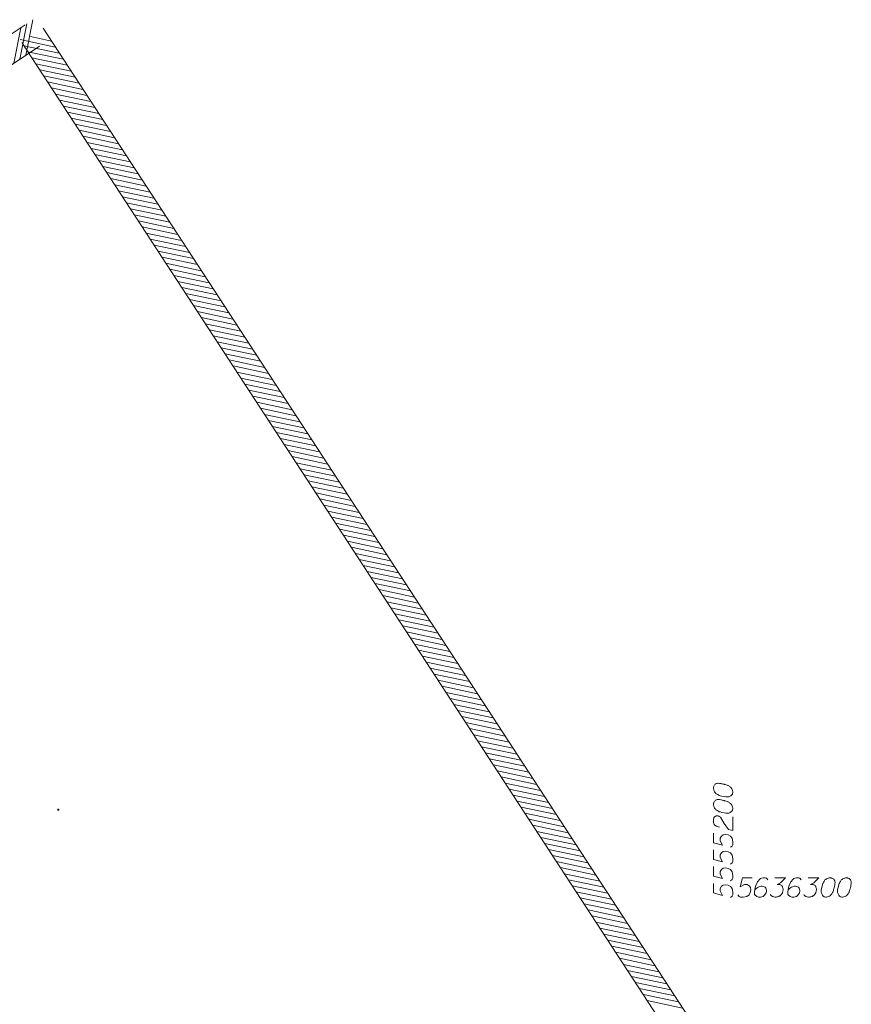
# Model space of a CAD drawing. Header units: millimetres. Extents: x 460 to 2266, y 622 to 2169.
# Tile 17 of 95: x 1877 to 1909, y 1949 to 1987. Entities that reach past the tile are written whole.
import ezdxf

# ---------------------------------------------------------------- set-up
doc = ezdxf.new("R2010")
doc.units = ezdxf.units.MM
doc.layers.add('#zakres', color=7, linetype='Continuous', lineweight=18)
doc.layers.add('#zmodyfikowane', color=7, linetype='Continuous', lineweight=18)

msp = doc.modelspace()

# ---------------------------------------------------------------- hatches: boundary and pattern name
at = {"layer": '#zmodyfikowane', "linetype": 'Continuous', "lineweight": 18}
h = msp.add_hatch(color=7, dxfattribs=at)
edge = h.paths.add_edge_path()
edge.add_arc((1878.565, 1956.837), 0.045, 0, 360)

# ---------------------------------------------------------------- linework, layer by layer
at = {"layer": '#zakres', "color": 134, "linetype": 'Continuous', "lineweight": 18}
for p, q in [((1877.312, 1986.113), (1877.585, 1987.486)), ((1877.287, 1987.293), (1834.589, 1958.732)), ((1876.847, 1985.801), (1877.119, 1987.175)), ((1877.08, 1985.957), (1877.352, 1987.33)), ((1905.963, 1944.285), (1877.984, 1987.151)), ((1877.081, 1986.712), (1878.451, 1986.425)), ((1877.491, 1986.829), (1878.298, 1986.659)), ((1877.843, 1986.462), (1835.145, 1957.901)), ((1905.125, 1943.739), (1877.146, 1986.604)), ((1877.234, 1986.478), (1878.604, 1986.19)), ((1877.387, 1986.244), (1878.758, 1985.956)), ((1877.54, 1986.009), (1878.911, 1985.721)), ((1877.694, 1985.775), (1879.064, 1985.487)), ((1877.847, 1985.54), (1879.217, 1985.252)), ((1878, 1985.306), (1879.37, 1985.018)), ((1878.153, 1985.071), (1879.523, 1984.783)), ((1878.306, 1984.837), (1879.676, 1984.549)), ((1878.459, 1984.602), (1879.829, 1984.314)), ((1878.612, 1984.368), (1879.982, 1984.08)), ((1878.765, 1984.133), (1880.135, 1983.845)), ((1878.918, 1983.899), (1880.288, 1983.611)), ((1879.071, 1983.664), (1880.441, 1983.376)), ((1879.224, 1983.43), (1880.594, 1983.142)), ((1879.377, 1983.195), (1880.747, 1982.908)), ((1879.53, 1982.961), (1880.9, 1982.673)), ((1879.683, 1982.726), (1881.053, 1982.439)), ((1879.836, 1982.492), (1881.206, 1982.204)), ((1879.989, 1982.257), (1881.359, 1981.97)), ((1880.142, 1982.023), (1881.512, 1981.735)), ((1880.295, 1981.789), (1881.665, 1981.501)), ((1880.448, 1981.554), (1881.818, 1981.266)), ((1880.601, 1981.32), (1881.971, 1981.032)), ((1880.754, 1981.085), (1882.125, 1980.797)), ((1880.907, 1980.851), (1882.278, 1980.563)), ((1881.061, 1980.616), (1882.431, 1980.328)), ((1881.214, 1980.382), (1882.584, 1980.094)), ((1881.367, 1980.147), (1882.737, 1979.859)), ((1881.52, 1979.913), (1882.89, 1979.625)), ((1881.673, 1979.678), (1883.043, 1979.39)), ((1881.826, 1979.444), (1883.196, 1979.156)), ((1881.979, 1979.209), (1883.349, 1978.921)), ((1882.132, 1978.975), (1883.502, 1978.687)), ((1882.285, 1978.74), (1883.655, 1978.453)), ((1882.438, 1978.506), (1883.808, 1978.218)), ((1882.591, 1978.271), (1883.961, 1977.984)), ((1882.744, 1978.037), (1884.114, 1977.749)), ((1882.897, 1977.803), (1884.267, 1977.515)), ((1883.05, 1977.568), (1884.42, 1977.28)), ((1883.203, 1977.334), (1884.573, 1977.046)), ((1883.356, 1977.099), (1884.726, 1976.811)), ((1883.509, 1976.865), (1884.879, 1976.577)), ((1883.662, 1976.63), (1885.032, 1976.342)), ((1883.815, 1976.396), (1885.185, 1976.108)), ((1883.968, 1976.161), (1885.338, 1975.873)), ((1884.121, 1975.927), (1885.492, 1975.639)), ((1884.274, 1975.692), (1885.645, 1975.404)), ((1884.428, 1975.458), (1885.798, 1975.17)), ((1884.581, 1975.223), (1885.951, 1974.935)), ((1884.734, 1974.989), (1886.104, 1974.701)), ((1884.887, 1974.754), (1886.257, 1974.467)), ((1885.04, 1974.52), (1886.41, 1974.232)), ((1885.193, 1974.285), (1886.563, 1973.998)), ((1885.346, 1974.051), (1886.716, 1973.763)), ((1885.499, 1973.817), (1886.869, 1973.529)), ((1885.652, 1973.582), (1887.022, 1973.294)), ((1885.805, 1973.348), (1887.175, 1973.06)), ((1885.958, 1973.113), (1887.328, 1972.825)), ((1886.111, 1972.879), (1887.481, 1972.591)), ((1886.264, 1972.644), (1887.634, 1972.356)), ((1886.417, 1972.41), (1887.787, 1972.122)), ((1886.57, 1972.175), (1887.94, 1971.887)), ((1886.723, 1971.941), (1888.093, 1971.653)), ((1886.876, 1971.706), (1888.246, 1971.418)), ((1887.029, 1971.472), (1888.399, 1971.184)), ((1887.182, 1971.237), (1888.552, 1970.949)), ((1887.335, 1971.003), (1888.705, 1970.715)), ((1887.488, 1970.768), (1888.859, 1970.48)), ((1887.641, 1970.534), (1889.012, 1970.246)), ((1887.795, 1970.299), (1889.165, 1970.012)), ((1887.948, 1970.065), (1889.318, 1969.777)), ((1888.101, 1969.83), (1889.471, 1969.543)), ((1888.254, 1969.596), (1889.624, 1969.308)), ((1888.407, 1969.362), (1889.777, 1969.074)), ((1888.56, 1969.127), (1889.93, 1968.839)), ((1888.713, 1968.893), (1890.083, 1968.605)), ((1888.866, 1968.658), (1890.236, 1968.37)), ((1889.019, 1968.424), (1890.389, 1968.136)), ((1889.172, 1968.189), (1890.542, 1967.901)), ((1889.325, 1967.955), (1890.695, 1967.667)), ((1889.478, 1967.72), (1890.848, 1967.432)), ((1889.631, 1967.486), (1891.001, 1967.198)), ((1889.784, 1967.251), (1891.154, 1966.963)), ((1889.937, 1967.017), (1891.307, 1966.729)), ((1890.09, 1966.782), (1891.46, 1966.494)), ((1890.243, 1966.548), (1891.613, 1966.26)), ((1890.396, 1966.313), (1891.766, 1966.026)), ((1890.549, 1966.079), (1891.919, 1965.791)), ((1890.702, 1965.844), (1892.072, 1965.557)), ((1890.855, 1965.61), (1892.226, 1965.322)), ((1891.009, 1965.376), (1892.379, 1965.088)), ((1891.162, 1965.141), (1892.532, 1964.853)), ((1891.315, 1964.907), (1892.685, 1964.619)), ((1891.468, 1964.672), (1892.838, 1964.384)), ((1891.621, 1964.438), (1892.991, 1964.15)), ((1891.774, 1964.203), (1893.144, 1963.915)), ((1891.927, 1963.969), (1893.297, 1963.681)), ((1892.08, 1963.734), (1893.45, 1963.446)), ((1892.233, 1963.5), (1893.603, 1963.212)), ((1892.386, 1963.265), (1893.756, 1962.977)), ((1892.539, 1963.031), (1893.909, 1962.743)), ((1892.692, 1962.796), (1894.062, 1962.508)), ((1892.845, 1962.562), (1894.215, 1962.274)), ((1892.998, 1962.327), (1894.368, 1962.04)), ((1893.151, 1962.093), (1894.521, 1961.805)), ((1893.304, 1961.858), (1894.674, 1961.571)), ((1893.457, 1961.624), (1894.827, 1961.336)), ((1893.61, 1961.39), (1894.98, 1961.102)), ((1893.763, 1961.155), (1895.133, 1960.867)), ((1893.916, 1960.921), (1895.286, 1960.633)), ((1894.069, 1960.686), (1895.439, 1960.398)), ((1894.222, 1960.452), (1895.593, 1960.164)), ((1894.376, 1960.217), (1895.746, 1959.929)), ((1894.529, 1959.983), (1895.899, 1959.695)), ((1894.682, 1959.748), (1896.052, 1959.46)), ((1894.835, 1959.514), (1896.205, 1959.226)), ((1894.988, 1959.279), (1896.358, 1958.991)), ((1895.141, 1959.045), (1896.511, 1958.757)), ((1895.294, 1958.81), (1896.664, 1958.522)), ((1895.447, 1958.576), (1896.817, 1958.288)), ((1895.6, 1958.341), (1896.97, 1958.053)), ((1895.753, 1958.107), (1897.123, 1957.819)), ((1895.906, 1957.872), (1897.276, 1957.585)), ((1896.059, 1957.638), (1897.429, 1957.35)), ((1896.212, 1957.403), (1897.582, 1957.116)), ((1896.365, 1957.169), (1897.735, 1956.881)), ((1896.518, 1956.935), (1897.888, 1956.647)), ((1896.671, 1956.7), (1898.041, 1956.412)), ((1896.824, 1956.466), (1898.194, 1956.178)), ((1896.977, 1956.231), (1898.347, 1955.943)), ((1897.13, 1955.997), (1898.5, 1955.709)), ((1897.283, 1955.762), (1898.653, 1955.474)), ((1897.436, 1955.528), (1898.807, 1955.24)), ((1897.589, 1955.293), (1898.96, 1955.005)), ((1897.743, 1955.059), (1899.113, 1954.771)), ((1897.896, 1954.824), (1899.266, 1954.536)), ((1898.049, 1954.59), (1899.419, 1954.302)), ((1898.202, 1954.355), (1899.572, 1954.067)), ((1898.355, 1954.121), (1899.725, 1953.833)), ((1898.508, 1953.886), (1899.878, 1953.599)), ((1898.661, 1953.652), (1900.031, 1953.364)), ((1898.814, 1953.417), (1900.184, 1953.13)), ((1898.967, 1953.183), (1900.337, 1952.895)), ((1899.12, 1952.949), (1900.49, 1952.661)), ((1899.273, 1952.714), (1900.643, 1952.426)), ((1899.426, 1952.48), (1900.796, 1952.192)), ((1899.579, 1952.245), (1900.949, 1951.957)), ((1899.732, 1952.011), (1901.102, 1951.723)), ((1899.885, 1951.776), (1901.255, 1951.488)), ((1900.038, 1951.542), (1901.408, 1951.254)), ((1900.191, 1951.307), (1901.561, 1951.019)), ((1900.344, 1951.073), (1901.714, 1950.785)), ((1900.497, 1950.838), (1901.867, 1950.55)), ((1900.65, 1950.604), (1902.02, 1950.316)), ((1900.803, 1950.369), (1902.174, 1950.081)), ((1900.956, 1950.135), (1902.327, 1949.847)), ((1901.11, 1949.9), (1902.48, 1949.613)), ((1901.263, 1949.666), (1902.633, 1949.378)), ((1901.416, 1949.431), (1902.786, 1949.144))]:
    msp.add_line(p, q, dxfattribs=at)
at = {"color": 7, "linetype": 'Continuous', "lineweight": 18, "flags": 128}
for points in [[(1903.98, 1957.688), (1903.98, 1957.676), (1903.986, 1957.641), (1903.992, 1957.617), (1903.998, 1957.599), (1904.009, 1957.57), (1904.027, 1957.534), (1904.045, 1957.505), (1904.068, 1957.475), (1904.092, 1957.458), (1904.122, 1957.44), (1904.151, 1957.422), (1904.187, 1957.404), (1904.21, 1957.393), (1904.246, 1957.381), (1904.305, 1957.363), (1904.393, 1957.345), (1904.464, 1957.333), (1904.529, 1957.333), (1904.576, 1957.339), (1904.629, 1957.363), (1904.659, 1957.381), (1904.694, 1957.41), (1904.718, 1957.446), (1904.724, 1957.463), (1904.73, 1957.499), (1904.73, 1957.528), (1904.724, 1957.576), (1904.712, 1957.617), (1904.694, 1957.646), (1904.665, 1957.688), (1904.647, 1957.706), (1904.624, 1957.729), (1904.6, 1957.747), (1904.582, 1957.759), (1904.553, 1957.77), (1904.541, 1957.776), (1904.511, 1957.788), (1904.476, 1957.8), (1904.44, 1957.812), (1904.417, 1957.818), (1904.399, 1957.824), (1904.376, 1957.829), (1904.322, 1957.841), (1904.293, 1957.847), (1904.263, 1957.853), (1904.222, 1957.859), (1904.169, 1957.865), (1904.151, 1957.865), (1904.127, 1957.859), (1904.104, 1957.853), (1904.068, 1957.835), (1904.045, 1957.818), (1904.027, 1957.8), (1904.009, 1957.776), (1903.998, 1957.753), (1903.992, 1957.735), (1903.986, 1957.717), (1903.98, 1957.688)], [(1903.98, 1957.056), (1903.98, 1957.044), (1903.986, 1957.009), (1903.992, 1956.985), (1903.998, 1956.967), (1904.009, 1956.938), (1904.027, 1956.902), (1904.045, 1956.873), (1904.068, 1956.843), (1904.092, 1956.826), (1904.122, 1956.808), (1904.151, 1956.79), (1904.187, 1956.773), (1904.21, 1956.761), (1904.246, 1956.749), (1904.305, 1956.731), (1904.393, 1956.713), (1904.464, 1956.702), (1904.529, 1956.702), (1904.576, 1956.708), (1904.629, 1956.731), (1904.659, 1956.749), (1904.694, 1956.778), (1904.718, 1956.814), (1904.724, 1956.832), (1904.73, 1956.867), (1904.73, 1956.897), (1904.724, 1956.944), (1904.712, 1956.985), (1904.694, 1957.015), (1904.665, 1957.056), (1904.647, 1957.074), (1904.624, 1957.097), (1904.6, 1957.115), (1904.582, 1957.127), (1904.553, 1957.139), (1904.541, 1957.145), (1904.511, 1957.156), (1904.476, 1957.168), (1904.44, 1957.18), (1904.417, 1957.186), (1904.399, 1957.192), (1904.376, 1957.198), (1904.322, 1957.209), (1904.293, 1957.215), (1904.263, 1957.221), (1904.222, 1957.227), (1904.169, 1957.233), (1904.151, 1957.233), (1904.127, 1957.227), (1904.104, 1957.221), (1904.068, 1957.204), (1904.045, 1957.186), (1904.027, 1957.168), (1904.009, 1957.145), (1903.998, 1957.121), (1903.992, 1957.103), (1903.986, 1957.086), (1903.98, 1957.056)], [(1904.216, 1956.164), (1904.104, 1956.194), (1904.033, 1956.241), (1904.003, 1956.294), (1903.986, 1956.347), (1903.98, 1956.389), (1903.98, 1956.418), (1903.986, 1956.471), (1903.998, 1956.507), (1904.003, 1956.524), (1904.021, 1956.56), (1904.045, 1956.578), (1904.068, 1956.589), (1904.086, 1956.595), (1904.11, 1956.601), (1904.139, 1956.601), (1904.169, 1956.595), (1904.187, 1956.589), (1904.21, 1956.578), (1904.234, 1956.56), (1904.251, 1956.542), (1904.399, 1956.3), (1904.57, 1956.07), (1904.73, 1956.028), (1904.73, 1956.566)], [(1903.98, 1955.928), (1903.98, 1955.556), (1904.334, 1955.462), (1904.246, 1955.633), (1904.246, 1955.733), (1904.299, 1955.816), (1904.358, 1955.863), (1904.458, 1955.875), (1904.559, 1955.857), (1904.641, 1955.81), (1904.706, 1955.727), (1904.73, 1955.586), (1904.73, 1955.479), (1904.706, 1955.426), (1904.641, 1955.379)], [(1903.98, 1955.279), (1903.98, 1954.906), (1904.334, 1954.812), (1904.246, 1954.983), (1904.246, 1955.084), (1904.299, 1955.166), (1904.358, 1955.214), (1904.458, 1955.225), (1904.559, 1955.208), (1904.641, 1955.16), (1904.706, 1955.078), (1904.73, 1954.936), (1904.73, 1954.83), (1904.706, 1954.777), (1904.641, 1954.729)], [(1903.98, 1954.629), (1903.98, 1954.257), (1904.334, 1954.162), (1904.246, 1954.334), (1904.246, 1954.434), (1904.299, 1954.517), (1904.358, 1954.564), (1904.458, 1954.576), (1904.559, 1954.558), (1904.641, 1954.511), (1904.706, 1954.428), (1904.73, 1954.286), (1904.73, 1954.18), (1904.706, 1954.127), (1904.641, 1954.08)], [(1903.98, 1953.979), (1903.98, 1953.607), (1904.334, 1953.513), (1904.246, 1953.684), (1904.246, 1953.785), (1904.299, 1953.867), (1904.358, 1953.914), (1904.458, 1953.926), (1904.559, 1953.909), (1904.641, 1953.861), (1904.706, 1953.779), (1904.73, 1953.637), (1904.73, 1953.531), (1904.706, 1953.477), (1904.641, 1953.43)], [(1905.481, 1954.199), (1905.109, 1954.199), (1905.014, 1953.845), (1905.186, 1953.934), (1905.286, 1953.934), (1905.369, 1953.88), (1905.416, 1953.821), (1905.428, 1953.721), (1905.41, 1953.621), (1905.363, 1953.538), (1905.28, 1953.473), (1905.138, 1953.449), (1905.032, 1953.449), (1904.979, 1953.473), (1904.932, 1953.538)], [(1906.089, 1954.117), (1906.042, 1954.182), (1905.989, 1954.199), (1905.906, 1954.199), (1905.847, 1954.176), (1905.812, 1954.164), (1905.782, 1954.146), (1905.688, 1954.04), (1905.623, 1953.898), (1905.605, 1953.821), (1905.581, 1953.65), (1905.581, 1953.562), (1905.605, 1953.526), (1905.652, 1953.479), (1905.67, 1953.467), (1905.729, 1953.449), (1905.806, 1953.449), (1905.865, 1953.461), (1905.906, 1953.473), (1905.965, 1953.52), (1906.024, 1953.615), (1906.042, 1953.674), (1906.042, 1953.721), (1906.012, 1953.798), (1905.989, 1953.827), (1905.947, 1953.851), (1905.877, 1953.869), (1905.823, 1953.869), (1905.758, 1953.851), (1905.717, 1953.833), (1905.646, 1953.786), (1905.611, 1953.756), (1905.593, 1953.739)], [(1906.361, 1954.199), (1906.774, 1954.199), (1906.579, 1953.999), (1906.449, 1953.934), (1906.556, 1953.934), (1906.579, 1953.928), (1906.591, 1953.922), (1906.603, 1953.916), (1906.615, 1953.91), (1906.638, 1953.892), (1906.65, 1953.874), (1906.662, 1953.857), (1906.668, 1953.839), (1906.68, 1953.798), (1906.686, 1953.762), (1906.686, 1953.745), (1906.686, 1953.721), (1906.68, 1953.685), (1906.674, 1953.662), (1906.668, 1953.638), (1906.662, 1953.621), (1906.656, 1953.609), (1906.65, 1953.597), (1906.644, 1953.585), (1906.632, 1953.567), (1906.615, 1953.544), (1906.597, 1953.526), (1906.585, 1953.514), (1906.567, 1953.502), (1906.55, 1953.491), (1906.526, 1953.479), (1906.514, 1953.473), (1906.473, 1953.461), (1906.438, 1953.455), (1906.414, 1953.449), (1906.373, 1953.449), (1906.325, 1953.455), (1906.308, 1953.461), (1906.29, 1953.467), (1906.272, 1953.473), (1906.255, 1953.485), (1906.237, 1953.497), (1906.207, 1953.52), (1906.189, 1953.544)], [(1907.382, 1954.117), (1907.335, 1954.182), (1907.282, 1954.199), (1907.199, 1954.199), (1907.14, 1954.176), (1907.105, 1954.164), (1907.075, 1954.146), (1906.981, 1954.04), (1906.916, 1953.898), (1906.898, 1953.821), (1906.874, 1953.65), (1906.874, 1953.562), (1906.898, 1953.526), (1906.945, 1953.479), (1906.963, 1953.467), (1907.022, 1953.449), (1907.099, 1953.449), (1907.158, 1953.461), (1907.199, 1953.473), (1907.258, 1953.52), (1907.317, 1953.615), (1907.335, 1953.674), (1907.335, 1953.721), (1907.306, 1953.798), (1907.282, 1953.827), (1907.241, 1953.851), (1907.17, 1953.869), (1907.117, 1953.869), (1907.052, 1953.851), (1907.01, 1953.833), (1906.939, 1953.786), (1906.904, 1953.756), (1906.886, 1953.739)], [(1907.654, 1954.199), (1908.067, 1954.199), (1907.872, 1953.999), (1907.743, 1953.934), (1907.849, 1953.934), (1907.872, 1953.928), (1907.884, 1953.922), (1907.896, 1953.916), (1907.908, 1953.91), (1907.931, 1953.892), (1907.943, 1953.874), (1907.955, 1953.857), (1907.961, 1953.839), (1907.973, 1953.798), (1907.979, 1953.762), (1907.979, 1953.745), (1907.979, 1953.721), (1907.973, 1953.685), (1907.967, 1953.662), (1907.961, 1953.638), (1907.955, 1953.621), (1907.949, 1953.609), (1907.943, 1953.597), (1907.937, 1953.585), (1907.926, 1953.567), (1907.908, 1953.544), (1907.89, 1953.526), (1907.878, 1953.514), (1907.861, 1953.502), (1907.843, 1953.491), (1907.819, 1953.479), (1907.808, 1953.473), (1907.766, 1953.461), (1907.731, 1953.455), (1907.707, 1953.449), (1907.666, 1953.449), (1907.619, 1953.455), (1907.601, 1953.461), (1907.583, 1953.467), (1907.565, 1953.473), (1907.548, 1953.485), (1907.53, 1953.497), (1907.5, 1953.52), (1907.483, 1953.544)], [(1908.522, 1954.199), (1908.51, 1954.199), (1908.475, 1954.193), (1908.451, 1954.187), (1908.433, 1954.182), (1908.404, 1954.17), (1908.368, 1954.152), (1908.339, 1954.134), (1908.309, 1954.111), (1908.292, 1954.087), (1908.274, 1954.058), (1908.256, 1954.028), (1908.239, 1953.993), (1908.227, 1953.969), (1908.215, 1953.934), (1908.197, 1953.874), (1908.179, 1953.786), (1908.168, 1953.715), (1908.168, 1953.65), (1908.174, 1953.603), (1908.197, 1953.55), (1908.215, 1953.52), (1908.244, 1953.485), (1908.28, 1953.461), (1908.298, 1953.455), (1908.333, 1953.449), (1908.363, 1953.449), (1908.41, 1953.455), (1908.451, 1953.467), (1908.481, 1953.485), (1908.522, 1953.514), (1908.54, 1953.532), (1908.563, 1953.556), (1908.581, 1953.579), (1908.593, 1953.597), (1908.605, 1953.626), (1908.611, 1953.638), (1908.622, 1953.668), (1908.634, 1953.703), (1908.646, 1953.739), (1908.652, 1953.762), (1908.658, 1953.78), (1908.664, 1953.804), (1908.676, 1953.857), (1908.681, 1953.886), (1908.687, 1953.916), (1908.693, 1953.957), (1908.699, 1954.01), (1908.699, 1954.028), (1908.693, 1954.052), (1908.687, 1954.075), (1908.67, 1954.111), (1908.652, 1954.134), (1908.634, 1954.152), (1908.611, 1954.17), (1908.587, 1954.182), (1908.569, 1954.187), (1908.552, 1954.193), (1908.522, 1954.199)], [(1909.154, 1954.199), (1909.142, 1954.199), (1909.107, 1954.193), (1909.083, 1954.187), (1909.065, 1954.182), (1909.036, 1954.17), (1909, 1954.152), (1908.971, 1954.134), (1908.941, 1954.111), (1908.924, 1954.087), (1908.906, 1954.058), (1908.888, 1954.028), (1908.87, 1953.993), (1908.859, 1953.969), (1908.847, 1953.934), (1908.829, 1953.874), (1908.811, 1953.786), (1908.799, 1953.715), (1908.799, 1953.65), (1908.805, 1953.603), (1908.829, 1953.55), (1908.847, 1953.52), (1908.876, 1953.485), (1908.912, 1953.461), (1908.929, 1953.455), (1908.965, 1953.449), (1908.994, 1953.449), (1909.042, 1953.455), (1909.083, 1953.467), (1909.113, 1953.485), (1909.154, 1953.514), (1909.172, 1953.532), (1909.195, 1953.556), (1909.213, 1953.579), (1909.225, 1953.597), (1909.236, 1953.626), (1909.242, 1953.638), (1909.254, 1953.668), (1909.266, 1953.703), (1909.278, 1953.739), (1909.284, 1953.762), (1909.29, 1953.78), (1909.296, 1953.804), (1909.307, 1953.857), (1909.313, 1953.886), (1909.319, 1953.916), (1909.325, 1953.957), (1909.331, 1954.01), (1909.331, 1954.028), (1909.325, 1954.052), (1909.319, 1954.075), (1909.301, 1954.111), (1909.284, 1954.134), (1909.266, 1954.152), (1909.242, 1954.17), (1909.219, 1954.182), (1909.201, 1954.187), (1909.183, 1954.193), (1909.154, 1954.199)]]:
    msp.add_lwpolyline(points, dxfattribs=at)

doc.saveas('drawing.dxf')
